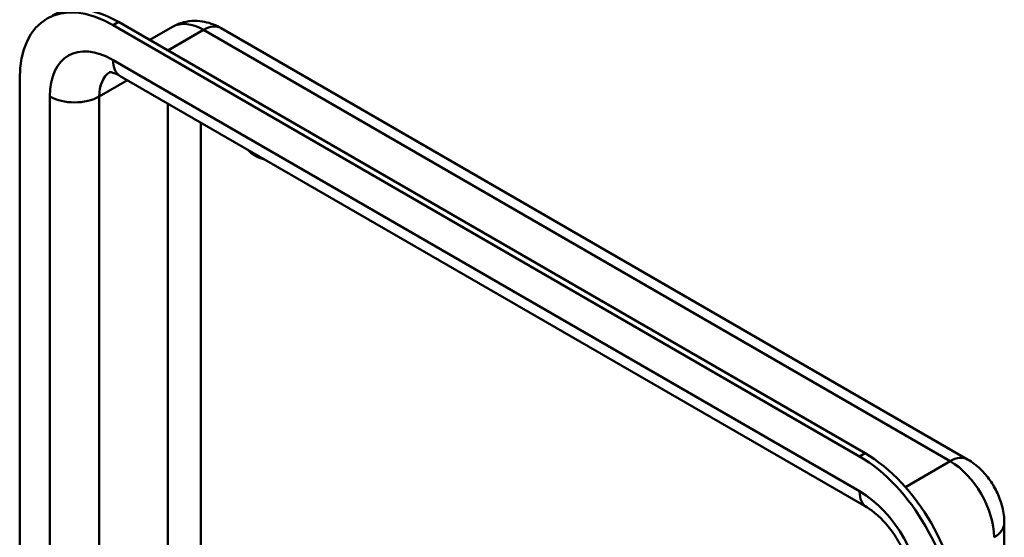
# Model space of a CAD drawing. Header units: millimetres. Extents: x 20 to 833, y 20 to 574.
# Tile 3 of 6: x 186 to 237, y 119 to 146. Entities that reach past the tile are written whole.
import ezdxf

# ---------------------------------------------------------------- set-up
doc = ezdxf.new("R2010")
doc.units = ezdxf.units.MM
doc.header["$LTSCALE"] = 2
doc.layers.add('Sichtbare Kanten(DIN)', color=7, linetype='Continuous', lineweight=50)
doc.layers.add('Sichtbare tangentiale Kanten(DIN)', color=7, linetype='Continuous', lineweight=50)

msp = doc.modelspace()

# ---------------------------------------------------------------- linework, layer by layer
at = {"layer": 'Sichtbare Kanten(DIN)'}
for p, q in [((229.773, 123.49), (191.307, 145.699)), ((229.49, 123.327), (191.024, 145.535)), ((194.091, 145.449), (192.915, 144.77)), ((196.591, 145.379), (235.057, 123.171)), ((186.215, 142.759), (186.215, 75.48)), ((191.397, 142.915), (229.863, 120.706)), ((236.947, 119.897), (236.947, 52.618))]:
    msp.add_line(p, q, dxfattribs=at)
for centre, major_axis, start_param, end_param in [((191.024, 139.983), (-3.4, 5.889), 5.497787, 7.068583), ((191.307, 140.146), (-3.4, 5.889), 5.497787, 6.283185), ((198.378, 140.31), (0.93, -1.611), 5.145211, 5.850363), ((229.49, 117.774), (-3.4, 5.889), 3.926991, 5.497787), ((229.773, 117.938), (-3.4, 5.889), 3.926991, 5.497787)]:
    msp.add_ellipse(centre, major_axis=major_axis, ratio=0.57735, start_param=start_param, end_param=end_param, dxfattribs=at)
for points, knots in [([(194.091, 145.449), (194.269, 145.552), (194.461, 145.629), (194.846, 145.73), (195.038, 145.753), (195.405, 145.757), (195.579, 145.738), (195.904, 145.673), (196.055, 145.626), (196.337, 145.515), (196.468, 145.45), (196.591, 145.379)], [3.9269908, 3.9269908, 3.9269908, 3.9269908, 4.0840704, 4.0840704, 4.2411501, 4.2411501, 4.3982297, 4.3982297, 4.5553093, 4.5553093, 4.712389, 4.712389, 4.712389, 4.712389]), ([(190.829, 143.117), (190.829, 143.117), (190.833, 143.117), (190.854, 143.117), (190.886, 143.116), (190.983, 143.096), (191.049, 143.078), (191.206, 143.016), (191.297, 142.973), (191.397, 142.915)], [4.1667876, 4.1667876, 4.1667876, 4.1667876, 4.2411501, 4.2411501, 4.3982297, 4.3982297, 4.5553093, 4.5553093, 4.712389, 4.712389, 4.712389, 4.712389]), ([(235.057, 123.171), (235.302, 123.029), (235.515, 122.864), (235.895, 122.502), (236.062, 122.305), (236.357, 121.887), (236.485, 121.665), (236.7, 121.2), (236.787, 120.957), (236.91, 120.447), (236.947, 120.18), (236.947, 119.897)], [4.712389, 4.712389, 4.712389, 4.712389, 5.026548, 5.026548, 5.340708, 5.340708, 5.654867, 5.654867, 5.969026, 5.969026, 6.283185, 6.283185, 6.283185, 6.283185]), ([(229.863, 120.706), (230.011, 120.621), (230.176, 120.505), (230.528, 120.206), (230.715, 120.019), (231.083, 119.585), (231.263, 119.336), (231.589, 118.803), (231.733, 118.52), (231.967, 117.958), (232.057, 117.679), (232.175, 117.171), (232.205, 116.94), (232.215, 116.704), (232.216, 116.667), (232.216, 116.631)], [4.712389, 4.712389, 4.712389, 4.712389, 4.945101, 4.945101, 5.193081, 5.193081, 5.453577, 5.453577, 5.719578, 5.719578, 5.982715, 5.982715, 6.234734, 6.234734, 6.283185, 6.283185, 6.283185, 6.283185])]:
    msp.add_open_spline(points, degree=3, knots=knots, dxfattribs=at)
at = {"layer": 'Sichtbare tangentiale Kanten(DIN)'}
for p, q in [((191.024, 145.535), (191.307, 145.699)), ((195.691, 145.29), (193.852, 144.229)), ((195.691, 145.29), (234.157, 123.082)), ((229.49, 121.53), (191.024, 143.739)), ((191.769, 142.7), (190.317, 141.861)), ((187.771, 141.861), (187.771, 74.582)), ((190.317, 113.948), (190.317, 141.861)), ((193.852, 141.497), (193.852, 117.63)), ((195.549, 118.631), (195.549, 140.517)), ((229.49, 123.327), (229.773, 123.49)), ((234.157, 123.082), (231.848, 121.748))]:
    msp.add_line(p, q, dxfattribs=at)
for centre, major_axis, start_param, end_param in [((195.691, 142.678), (-1.6, 2.771), 5.497787, 6.283185), ((195.691, 143.821), (0.9, 1.559), 0, 0.785398), ((191.024, 139.983), (-2.3, 3.984), 5.497787, 7.068583), ((192.297, 144.474), (-0.9, -1.559), 5.497787, 6.283185), ((192.297, 140.718), (-1.4, 2.425), 0.030717, 0.785398), ((189.044, 142.596), (-1.8, 0), 0.785398, 2.356194), ((234.157, 121.612), (0.9, 1.559), 0, 0.785398), ((234.157, 120.469), (1.6, -2.771), 0.785398, 2.356194), ((229.49, 117.774), (-2.3, 3.984), 3.926991, 5.497787), ((230.763, 122.265), (-0.9, -1.559), 5.497787, 6.283185), ((235.147, 119.897), (1.8, 0), 5.497787, 6.283185)]:
    msp.add_ellipse(centre, major_axis=major_axis, ratio=0.57735, start_param=start_param, end_param=end_param, dxfattribs=at)

doc.saveas('drawing.dxf')
